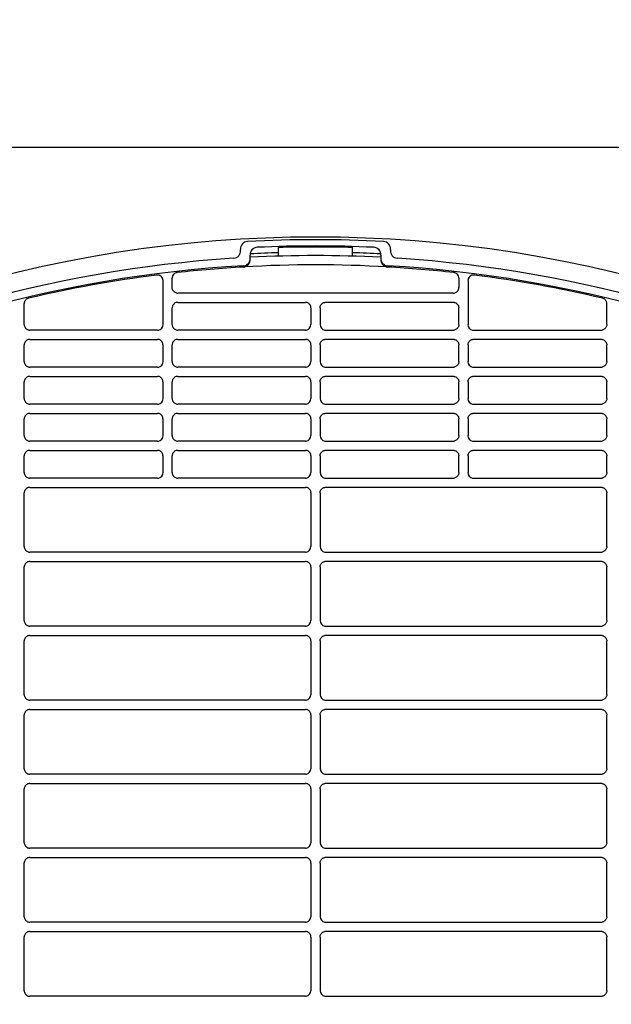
# Model space of a CAD drawing. Header units: millimetres. Extents: x -165365 to -33565, y 7406 to 103342.
# Tile 148 of 256: x -84115 to -83955, y 25519 to 25785. Entities that reach past the tile are written whole.
import ezdxf

# ---------------------------------------------------------------- set-up
doc = ezdxf.new("R2010")
doc.units = ezdxf.units.MM
doc.header["$MEASUREMENT"] = 0
doc.linetypes.add('ACAD_ISO03W100', pattern=[150, 60, -90])
doc.layers.add('DETAIL', color=5, linetype='Continuous')
doc.layers.add('ELEK CIENKIE', color=80, linetype='Continuous')

# ---------------------------------------------------------------- blocks, each defined once
blk = doc.blocks.new('A$C67C8A0BA')
at = {"layer": 'DETAIL', "color": 3, "linetype": 'Continuous'}
for p, q in [((50.16, 741.4), (612.6, 741.4)), ((300.53, 713.5), (300.52, 713.78)), ((310.8, 711.94), (310.8, 714.26)), ((330.8, 711.94), (330.8, 714.26)), ((341.08, 713.78), (341.07, 713.5)), ((303.16, 711.45), (303.11, 712.22)), ((303.18, 711.12), (303.17, 711.2)), ((338.43, 711.2), (338.42, 711.12)), ((338.49, 712.22), (338.44, 711.45)), ((279.56, 705.36), (279.56, 693.44)), ((282.04, 703.44), (282.04, 706.01)), ((359.56, 706.01), (359.56, 703.44)), ((362.04, 705.36), (362.04, 693.44)), ((358.06, 701.94), (283.6, 701.95)), ((242.04, 693.44), (242.04, 699.11)), ((282.04, 693.44), (282.04, 697.95)), ((283.53, 699.45), (318.07, 699.45)), ((319.56, 697.95), (319.56, 693.44)), ((322.04, 697.95), (322.04, 693.44)), ((358.07, 699.45), (323.53, 699.45)), ((359.56, 693.44), (359.56, 697.95)), ((399.56, 693.44), (399.56, 699.11)), ((278.07, 691.95), (243.54, 691.95)), ((318.06, 691.95), (283.54, 691.95)), ((323.54, 691.95), (358.06, 691.95)), ((363.53, 691.95), (398.06, 691.95)), ((243.53, 689.45), (278.08, 689.45)), ((283.53, 689.45), (318.07, 689.45)), ((358.07, 689.45), (323.53, 689.45)), ((398.07, 689.45), (363.52, 689.45)), ((242.04, 683.44), (242.04, 687.95)), ((279.56, 687.95), (279.56, 683.44)), ((282.04, 683.44), (282.04, 687.95)), ((319.56, 687.95), (319.56, 683.44)), ((322.04, 687.95), (322.04, 683.44)), ((359.56, 683.44), (359.56, 687.95)), ((362.04, 687.95), (362.04, 683.44)), ((399.56, 683.44), (399.56, 687.95)), ((278.07, 681.95), (243.54, 681.95)), ((318.06, 681.95), (283.54, 681.95)), ((323.53, 681.95), (358.06, 681.95)), ((363.53, 681.95), (398.06, 681.95)), ((243.53, 679.45), (278.08, 679.45)), ((283.53, 679.45), (318.07, 679.45)), ((358.07, 679.45), (323.53, 679.45)), ((398.07, 679.45), (363.52, 679.45)), ((242.04, 673.44), (242.04, 677.95)), ((279.56, 677.95), (279.56, 673.44)), ((282.04, 673.44), (282.04, 677.95)), ((319.56, 677.95), (319.56, 673.44)), ((322.04, 677.95), (322.04, 673.44)), ((359.56, 673.44), (359.56, 677.95)), ((362.04, 677.95), (362.04, 673.44)), ((399.56, 673.44), (399.56, 677.95)), ((278.07, 671.95), (243.54, 671.95)), ((318.06, 671.95), (283.54, 671.95)), ((323.53, 671.95), (358.06, 671.95)), ((363.53, 671.95), (398.06, 671.95)), ((242.04, 663.44), (242.04, 667.95)), ((243.53, 669.45), (278.07, 669.45)), ((279.56, 667.95), (279.56, 663.44)), ((282.04, 663.44), (282.04, 667.95)), ((283.53, 669.45), (318.07, 669.45)), ((319.56, 667.95), (319.56, 663.44)), ((322.04, 667.95), (322.04, 663.44)), ((358.07, 669.45), (323.53, 669.45)), ((359.56, 663.44), (359.56, 667.95)), ((362.04, 667.95), (362.04, 663.44)), ((398.07, 669.45), (363.53, 669.45)), ((399.56, 663.44), (399.56, 667.95)), ((278.07, 661.95), (243.54, 661.95)), ((318.06, 661.95), (283.54, 661.95)), ((323.53, 661.95), (358.06, 661.95)), ((363.53, 661.95), (398.06, 661.95)), ((242.04, 653.44), (242.04, 657.95)), ((243.53, 659.45), (278.07, 659.45)), ((279.56, 657.95), (279.56, 653.44)), ((282.04, 653.44), (282.04, 657.95)), ((283.53, 659.45), (318.07, 659.45)), ((319.56, 657.95), (319.56, 653.44)), ((322.04, 657.95), (322.04, 653.44)), ((358.07, 659.45), (323.53, 659.45)), ((359.56, 653.44), (359.56, 657.95)), ((362.04, 657.95), (362.04, 653.44)), ((398.07, 659.45), (363.53, 659.45)), ((399.56, 653.44), (399.56, 657.95)), ((278.07, 651.95), (243.54, 651.95)), ((318.07, 651.95), (283.54, 651.95)), ((323.53, 651.95), (358.06, 651.95)), ((363.53, 651.95), (398.06, 651.95)), ((243.53, 649.45), (318.07, 649.45)), ((398.07, 649.45), (323.53, 649.45)), ((242.04, 633.44), (242.04, 647.96)), ((319.56, 647.95), (319.56, 633.44)), ((322.04, 647.95), (322.04, 633.44)), ((399.56, 633.44), (399.56, 647.96)), ((318.07, 631.95), (243.54, 631.95)), ((323.53, 631.95), (398.06, 631.95)), ((242.04, 613.44), (242.04, 627.96)), ((243.53, 629.45), (318.07, 629.45)), ((319.56, 627.95), (319.56, 613.44)), ((322.04, 627.95), (322.04, 613.44)), ((398.07, 629.45), (323.53, 629.45)), ((399.56, 613.44), (399.56, 627.96)), ((243.53, 609.45), (318.07, 609.45)), ((318.07, 611.95), (243.54, 611.95)), ((323.53, 611.95), (398.06, 611.95)), ((398.07, 609.45), (323.53, 609.45)), ((242.04, 593.44), (242.04, 607.96)), ((319.56, 607.95), (319.56, 593.44)), ((322.04, 607.95), (322.04, 593.44)), ((399.56, 593.44), (399.56, 607.96)), ((318.07, 591.95), (243.54, 591.95)), ((323.53, 591.95), (398.06, 591.95)), ((243.53, 589.45), (318.07, 589.45)), ((398.07, 589.45), (323.53, 589.45)), ((242.04, 573.44), (242.04, 587.96)), ((319.56, 587.95), (319.56, 573.44)), ((322.04, 587.95), (322.04, 573.44)), ((399.56, 573.44), (399.56, 587.96)), ((243.53, 569.45), (318.07, 569.45)), ((318.07, 571.95), (243.54, 571.95)), ((323.53, 571.95), (398.06, 571.95)), ((398.07, 569.45), (323.53, 569.45)), ((242.04, 553.44), (242.04, 567.96)), ((319.56, 567.95), (319.56, 553.44)), ((322.04, 567.95), (322.04, 553.44)), ((399.56, 553.44), (399.56, 567.96)), ((318.07, 551.95), (243.54, 551.95)), ((323.53, 551.95), (398.06, 551.95)), ((243.53, 549.45), (318.07, 549.45)), ((398.07, 549.45), (323.53, 549.45)), ((242.04, 533.44), (242.04, 547.96)), ((319.56, 547.95), (319.56, 533.44)), ((322.04, 547.95), (322.04, 533.44)), ((399.56, 533.44), (399.56, 547.96)), ((318.07, 531.95), (243.54, 531.95)), ((323.53, 531.95), (398.06, 531.95)), ((242.04, 513.44), (242.04, 527.96)), ((243.53, 529.45), (318.07, 529.45)), ((319.56, 527.95), (319.56, 513.44)), ((322.04, 527.95), (322.04, 513.44)), ((398.07, 529.45), (323.53, 529.45)), ((399.56, 513.44), (399.56, 527.96)), ((318.07, 511.95), (243.54, 511.95)), ((323.53, 511.95), (398.06, 511.95))]:
    blk.add_line(p, q, dxfattribs=at)
for points in [[(283.3, 701.96), (283.1, 702.01), (282.9, 702.09), (282.72, 702.19), (282.55, 702.32), (282.4, 702.47), (282.27, 702.64), (282.17, 702.82), (282.1, 703.02), (282.05, 703.23), (282.04, 703.44)], [(358.3, 701.96), (358.5, 702.01), (358.7, 702.09), (358.88, 702.19), (359.05, 702.32), (359.2, 702.47), (359.33, 702.64), (359.43, 702.82), (359.5, 703.02), (359.55, 703.23), (359.56, 703.44)], [(283.3, 699.43), (283.09, 699.38), (282.89, 699.31), (282.71, 699.2), (282.54, 699.07), (282.39, 698.92), (282.27, 698.75), (282.17, 698.57), (282.1, 698.37), (282.05, 698.16), (282.04, 697.95)], [(319.56, 697.95), (319.55, 698.16), (319.51, 698.37), (319.43, 698.57), (319.33, 698.75), (319.21, 698.92), (319.06, 699.07), (318.89, 699.2), (318.71, 699.3), (318.51, 699.38), (318.31, 699.43)], [(322.04, 697.95), (322.05, 698.16), (322.09, 698.37), (322.17, 698.57), (322.27, 698.75), (322.39, 698.92), (322.54, 699.07), (322.71, 699.2), (322.89, 699.3), (323.09, 699.38), (323.29, 699.43)], [(358.3, 699.43), (358.51, 699.38), (358.71, 699.31), (358.89, 699.2), (359.06, 699.07), (359.21, 698.92), (359.33, 698.75), (359.43, 698.57), (359.5, 698.37), (359.55, 698.16), (359.56, 697.95)], [(242.04, 693.44), (242.05, 693.23), (242.1, 693.02), (242.17, 692.82), (242.27, 692.64), (242.4, 692.47), (242.55, 692.32), (242.72, 692.19), (242.9, 692.09), (243.1, 692.01), (243.3, 691.96)], [(282.04, 693.44), (282.05, 693.23), (282.1, 693.02), (282.17, 692.82), (282.27, 692.64), (282.4, 692.47), (282.55, 692.32), (282.72, 692.19), (282.9, 692.09), (283.1, 692.01), (283.3, 691.96)], [(359.56, 693.44), (359.55, 693.23), (359.5, 693.02), (359.43, 692.82), (359.33, 692.64), (359.2, 692.47), (359.05, 692.32), (358.88, 692.19), (358.7, 692.09), (358.5, 692.01), (358.3, 691.96)], [(399.56, 693.44), (399.55, 693.23), (399.5, 693.02), (399.43, 692.82), (399.33, 692.64), (399.2, 692.47), (399.05, 692.32), (398.88, 692.19), (398.7, 692.09), (398.5, 692.01), (398.3, 691.96)], [(243.3, 689.43), (243.09, 689.38), (242.89, 689.3), (242.71, 689.2), (242.54, 689.07), (242.39, 688.92), (242.27, 688.75), (242.17, 688.57), (242.1, 688.37), (242.05, 688.16), (242.04, 687.95)], [(279.56, 687.95), (279.55, 688.16), (279.51, 688.37), (279.43, 688.56), (279.33, 688.75), (279.21, 688.92), (279.06, 689.07), (278.89, 689.2), (278.71, 689.3), (278.51, 689.38), (278.31, 689.43)], [(283.3, 689.43), (283.09, 689.38), (282.89, 689.3), (282.71, 689.2), (282.54, 689.07), (282.39, 688.92), (282.27, 688.75), (282.17, 688.57), (282.1, 688.37), (282.05, 688.16), (282.04, 687.95)], [(319.56, 687.95), (319.55, 688.16), (319.51, 688.37), (319.43, 688.57), (319.33, 688.75), (319.21, 688.92), (319.06, 689.07), (318.89, 689.2), (318.71, 689.3), (318.51, 689.38), (318.31, 689.43)], [(322.04, 687.95), (322.05, 688.16), (322.09, 688.37), (322.17, 688.57), (322.27, 688.75), (322.39, 688.92), (322.54, 689.07), (322.71, 689.2), (322.89, 689.3), (323.09, 689.38), (323.29, 689.43)], [(358.3, 689.43), (358.51, 689.38), (358.71, 689.3), (358.89, 689.2), (359.06, 689.07), (359.21, 688.92), (359.33, 688.75), (359.43, 688.57), (359.5, 688.37), (359.55, 688.16), (359.56, 687.95)], [(362.04, 687.95), (362.05, 688.16), (362.09, 688.37), (362.17, 688.56), (362.27, 688.75), (362.39, 688.92), (362.54, 689.07), (362.71, 689.2), (362.89, 689.3), (363.09, 689.38), (363.29, 689.43)], [(398.3, 689.43), (398.51, 689.38), (398.71, 689.3), (398.89, 689.2), (399.06, 689.07), (399.2, 688.92), (399.33, 688.75), (399.43, 688.57), (399.5, 688.37), (399.55, 688.16), (399.56, 687.95)], [(242.04, 683.44), (242.05, 683.23), (242.1, 683.02), (242.17, 682.82), (242.27, 682.64), (242.4, 682.47), (242.55, 682.32), (242.72, 682.19), (242.9, 682.09), (243.1, 682.01), (243.3, 681.96)], [(282.04, 683.44), (282.05, 683.23), (282.1, 683.02), (282.17, 682.82), (282.27, 682.64), (282.4, 682.47), (282.55, 682.32), (282.72, 682.19), (282.9, 682.09), (283.1, 682.01), (283.3, 681.96)], [(359.56, 683.44), (359.55, 683.23), (359.5, 683.02), (359.43, 682.82), (359.33, 682.64), (359.2, 682.47), (359.05, 682.32), (358.88, 682.19), (358.7, 682.09), (358.5, 682.01), (358.3, 681.96)], [(399.56, 683.44), (399.55, 683.23), (399.5, 683.02), (399.43, 682.82), (399.33, 682.64), (399.2, 682.47), (399.05, 682.32), (398.88, 682.19), (398.7, 682.09), (398.5, 682.01), (398.3, 681.96)], [(243.3, 679.43), (243.09, 679.38), (242.89, 679.3), (242.71, 679.2), (242.54, 679.07), (242.39, 678.92), (242.27, 678.75), (242.17, 678.57), (242.1, 678.37), (242.05, 678.16), (242.04, 677.95)], [(279.56, 677.95), (279.55, 678.16), (279.51, 678.37), (279.43, 678.57), (279.33, 678.75), (279.21, 678.92), (279.06, 679.07), (278.89, 679.2), (278.71, 679.3), (278.51, 679.38), (278.31, 679.43)], [(283.3, 679.43), (283.09, 679.38), (282.89, 679.3), (282.71, 679.2), (282.54, 679.07), (282.39, 678.92), (282.27, 678.75), (282.17, 678.57), (282.1, 678.37), (282.05, 678.16), (282.04, 677.95)], [(319.56, 677.95), (319.55, 678.16), (319.51, 678.37), (319.43, 678.57), (319.33, 678.75), (319.21, 678.92), (319.06, 679.07), (318.89, 679.2), (318.71, 679.3), (318.51, 679.38), (318.31, 679.43)], [(322.04, 677.95), (322.05, 678.16), (322.09, 678.37), (322.17, 678.57), (322.27, 678.75), (322.39, 678.92), (322.54, 679.07), (322.71, 679.2), (322.89, 679.3), (323.09, 679.38), (323.29, 679.43)], [(358.3, 679.43), (358.51, 679.38), (358.71, 679.3), (358.89, 679.2), (359.06, 679.07), (359.21, 678.92), (359.33, 678.75), (359.43, 678.57), (359.5, 678.37), (359.55, 678.16), (359.56, 677.95)], [(362.04, 677.95), (362.05, 678.16), (362.09, 678.37), (362.17, 678.57), (362.27, 678.75), (362.39, 678.92), (362.54, 679.07), (362.71, 679.2), (362.89, 679.3), (363.09, 679.38), (363.29, 679.43)], [(398.3, 679.43), (398.51, 679.38), (398.71, 679.3), (398.89, 679.2), (399.06, 679.07), (399.2, 678.92), (399.33, 678.75), (399.43, 678.57), (399.5, 678.37), (399.55, 678.16), (399.56, 677.95)], [(242.04, 673.44), (242.05, 673.23), (242.1, 673.02), (242.17, 672.82), (242.27, 672.64), (242.4, 672.47), (242.55, 672.32), (242.72, 672.19), (242.9, 672.09), (243.1, 672.01), (243.3, 671.96)], [(282.04, 673.44), (282.05, 673.23), (282.1, 673.02), (282.17, 672.82), (282.27, 672.64), (282.4, 672.47), (282.55, 672.32), (282.72, 672.19), (282.9, 672.09), (283.1, 672.01), (283.3, 671.96)], [(359.56, 673.44), (359.55, 673.23), (359.5, 673.02), (359.43, 672.82), (359.33, 672.64), (359.2, 672.47), (359.05, 672.32), (358.88, 672.19), (358.7, 672.09), (358.5, 672.01), (358.3, 671.96)], [(399.56, 673.44), (399.55, 673.23), (399.5, 673.02), (399.43, 672.82), (399.33, 672.64), (399.2, 672.47), (399.05, 672.32), (398.88, 672.19), (398.7, 672.09), (398.5, 672.01), (398.3, 671.96)], [(243.3, 669.43), (243.09, 669.38), (242.89, 669.3), (242.71, 669.2), (242.54, 669.07), (242.39, 668.92), (242.27, 668.75), (242.17, 668.57), (242.1, 668.37), (242.05, 668.16), (242.04, 667.95)], [(279.56, 667.95), (279.55, 668.16), (279.51, 668.37), (279.43, 668.57), (279.33, 668.75), (279.21, 668.92), (279.06, 669.07), (278.89, 669.2), (278.71, 669.3), (278.51, 669.38), (278.31, 669.43)], [(283.3, 669.43), (283.09, 669.38), (282.89, 669.3), (282.71, 669.2), (282.54, 669.07), (282.39, 668.92), (282.27, 668.75), (282.17, 668.57), (282.1, 668.37), (282.05, 668.16), (282.04, 667.95)], [(319.56, 667.95), (319.55, 668.16), (319.51, 668.37), (319.43, 668.57), (319.33, 668.75), (319.21, 668.92), (319.06, 669.07), (318.89, 669.2), (318.71, 669.3), (318.51, 669.38), (318.31, 669.43)], [(322.04, 667.95), (322.05, 668.16), (322.09, 668.37), (322.17, 668.57), (322.27, 668.75), (322.39, 668.92), (322.54, 669.07), (322.71, 669.2), (322.89, 669.3), (323.09, 669.38), (323.29, 669.43)], [(358.3, 669.43), (358.51, 669.38), (358.71, 669.3), (358.89, 669.2), (359.06, 669.07), (359.21, 668.92), (359.33, 668.75), (359.43, 668.57), (359.5, 668.37), (359.55, 668.16), (359.56, 667.95)], [(362.04, 667.95), (362.05, 668.16), (362.09, 668.37), (362.17, 668.57), (362.27, 668.75), (362.39, 668.92), (362.54, 669.07), (362.71, 669.2), (362.89, 669.3), (363.09, 669.38), (363.29, 669.43)], [(398.3, 669.43), (398.51, 669.38), (398.71, 669.3), (398.89, 669.2), (399.06, 669.07), (399.2, 668.92), (399.33, 668.75), (399.43, 668.57), (399.5, 668.37), (399.55, 668.16), (399.56, 667.95)], [(242.04, 663.44), (242.05, 663.23), (242.1, 663.02), (242.17, 662.82), (242.27, 662.64), (242.4, 662.47), (242.55, 662.32), (242.72, 662.19), (242.9, 662.09), (243.1, 662.01), (243.3, 661.96)], [(282.04, 663.44), (282.05, 663.23), (282.1, 663.02), (282.17, 662.82), (282.27, 662.64), (282.4, 662.47), (282.55, 662.32), (282.72, 662.19), (282.9, 662.09), (283.1, 662.01), (283.3, 661.96)], [(359.56, 663.44), (359.55, 663.23), (359.5, 663.02), (359.43, 662.82), (359.33, 662.64), (359.2, 662.47), (359.05, 662.32), (358.88, 662.19), (358.7, 662.09), (358.5, 662.01), (358.3, 661.96)], [(399.56, 663.44), (399.55, 663.23), (399.5, 663.02), (399.43, 662.82), (399.33, 662.64), (399.2, 662.47), (399.05, 662.32), (398.88, 662.19), (398.7, 662.09), (398.5, 662.01), (398.3, 661.96)], [(243.3, 659.43), (243.09, 659.38), (242.89, 659.31), (242.71, 659.2), (242.54, 659.07), (242.39, 658.92), (242.27, 658.75), (242.17, 658.57), (242.1, 658.37), (242.05, 658.16), (242.04, 657.95)], [(279.56, 657.95), (279.55, 658.16), (279.51, 658.37), (279.43, 658.57), (279.33, 658.75), (279.21, 658.92), (279.06, 659.07), (278.89, 659.2), (278.71, 659.3), (278.51, 659.38), (278.31, 659.43)], [(283.3, 659.43), (283.09, 659.38), (282.89, 659.31), (282.71, 659.2), (282.54, 659.07), (282.39, 658.92), (282.27, 658.75), (282.17, 658.57), (282.1, 658.37), (282.05, 658.16), (282.04, 657.95)], [(319.56, 657.95), (319.55, 658.16), (319.51, 658.37), (319.43, 658.57), (319.33, 658.75), (319.21, 658.92), (319.06, 659.07), (318.89, 659.2), (318.71, 659.3), (318.51, 659.38), (318.31, 659.43)], [(322.04, 657.95), (322.05, 658.16), (322.09, 658.37), (322.17, 658.57), (322.27, 658.75), (322.39, 658.92), (322.54, 659.07), (322.71, 659.2), (322.89, 659.3), (323.09, 659.38), (323.29, 659.43)], [(358.3, 659.43), (358.51, 659.38), (358.71, 659.31), (358.89, 659.2), (359.06, 659.07), (359.21, 658.92), (359.33, 658.75), (359.43, 658.57), (359.5, 658.37), (359.55, 658.16), (359.56, 657.95)], [(362.04, 657.95), (362.05, 658.16), (362.09, 658.37), (362.17, 658.57), (362.27, 658.75), (362.39, 658.92), (362.54, 659.07), (362.71, 659.2), (362.89, 659.3), (363.09, 659.38), (363.29, 659.43)], [(398.3, 659.43), (398.51, 659.38), (398.71, 659.31), (398.89, 659.2), (399.06, 659.07), (399.2, 658.92), (399.33, 658.75), (399.43, 658.57), (399.5, 658.37), (399.55, 658.16), (399.56, 657.95)], [(242.04, 653.44), (242.05, 653.23), (242.1, 653.02), (242.17, 652.82), (242.27, 652.64), (242.4, 652.47), (242.55, 652.32), (242.72, 652.19), (242.9, 652.09), (243.1, 652.01), (243.3, 651.96)], [(282.04, 653.44), (282.05, 653.23), (282.1, 653.02), (282.17, 652.82), (282.27, 652.64), (282.4, 652.47), (282.55, 652.32), (282.72, 652.19), (282.9, 652.09), (283.1, 652.01), (283.3, 651.96)], [(359.56, 653.44), (359.55, 653.23), (359.5, 653.02), (359.43, 652.82), (359.33, 652.64), (359.2, 652.47), (359.05, 652.32), (358.88, 652.19), (358.7, 652.09), (358.5, 652.01), (358.3, 651.96)], [(399.56, 653.44), (399.55, 653.23), (399.5, 653.02), (399.43, 652.82), (399.33, 652.64), (399.2, 652.47), (399.05, 652.32), (398.88, 652.19), (398.7, 652.09), (398.5, 652.01), (398.3, 651.96)], [(243.3, 649.43), (243.09, 649.38), (242.89, 649.31), (242.71, 649.2), (242.54, 649.07), (242.39, 648.92), (242.27, 648.75), (242.17, 648.57), (242.1, 648.37), (242.05, 648.16), (242.04, 647.96)], [(319.56, 647.95), (319.55, 648.16), (319.51, 648.37), (319.43, 648.57), (319.33, 648.75), (319.21, 648.92), (319.06, 649.07), (318.89, 649.2), (318.71, 649.3), (318.51, 649.38), (318.31, 649.43)], [(322.04, 647.95), (322.05, 648.16), (322.09, 648.37), (322.17, 648.57), (322.27, 648.75), (322.39, 648.92), (322.54, 649.07), (322.71, 649.2), (322.89, 649.3), (323.09, 649.38), (323.29, 649.43)], [(398.3, 649.43), (398.51, 649.38), (398.71, 649.31), (398.89, 649.2), (399.06, 649.07), (399.2, 648.92), (399.33, 648.75), (399.43, 648.57), (399.5, 648.37), (399.55, 648.16), (399.56, 647.96)], [(242.04, 633.44), (242.05, 633.23), (242.1, 633.02), (242.17, 632.82), (242.27, 632.64), (242.4, 632.47), (242.55, 632.32), (242.72, 632.19), (242.9, 632.09), (243.1, 632.01), (243.3, 631.96)], [(399.56, 633.44), (399.55, 633.23), (399.5, 633.02), (399.43, 632.82), (399.33, 632.64), (399.2, 632.47), (399.05, 632.32), (398.88, 632.19), (398.7, 632.09), (398.5, 632.01), (398.3, 631.96)], [(243.3, 629.43), (243.09, 629.38), (242.89, 629.31), (242.71, 629.2), (242.54, 629.07), (242.4, 628.92), (242.27, 628.75), (242.17, 628.57), (242.1, 628.37), (242.05, 628.16), (242.04, 627.96)], [(319.56, 627.95), (319.55, 628.16), (319.51, 628.37), (319.43, 628.57), (319.33, 628.75), (319.21, 628.92), (319.06, 629.07), (318.89, 629.2), (318.71, 629.3), (318.51, 629.38), (318.31, 629.43)], [(322.04, 627.95), (322.05, 628.16), (322.09, 628.37), (322.17, 628.57), (322.27, 628.75), (322.39, 628.92), (322.54, 629.07), (322.71, 629.2), (322.89, 629.3), (323.09, 629.38), (323.29, 629.43)], [(398.3, 629.43), (398.51, 629.38), (398.71, 629.31), (398.89, 629.2), (399.06, 629.07), (399.2, 628.92), (399.33, 628.75), (399.43, 628.57), (399.5, 628.37), (399.55, 628.16), (399.56, 627.96)], [(242.04, 613.44), (242.05, 613.23), (242.1, 613.02), (242.17, 612.82), (242.27, 612.64), (242.4, 612.47), (242.55, 612.32), (242.72, 612.19), (242.9, 612.09), (243.1, 612.01), (243.3, 611.96)], [(399.56, 613.44), (399.55, 613.23), (399.5, 613.02), (399.43, 612.82), (399.33, 612.64), (399.2, 612.47), (399.05, 612.32), (398.88, 612.19), (398.7, 612.09), (398.5, 612.01), (398.3, 611.96)], [(243.3, 609.43), (243.09, 609.38), (242.89, 609.31), (242.71, 609.2), (242.54, 609.07), (242.4, 608.92), (242.27, 608.76), (242.17, 608.57), (242.1, 608.37), (242.05, 608.17), (242.04, 607.96)], [(319.56, 607.95), (319.55, 608.16), (319.51, 608.37), (319.43, 608.57), (319.33, 608.75), (319.21, 608.92), (319.06, 609.07), (318.89, 609.2), (318.71, 609.3), (318.51, 609.38), (318.31, 609.43)], [(322.04, 607.95), (322.05, 608.16), (322.09, 608.37), (322.17, 608.57), (322.27, 608.75), (322.39, 608.92), (322.54, 609.07), (322.71, 609.2), (322.89, 609.3), (323.09, 609.38), (323.29, 609.43)], [(398.3, 609.43), (398.51, 609.38), (398.71, 609.31), (398.89, 609.2), (399.06, 609.07), (399.2, 608.92), (399.33, 608.76), (399.43, 608.57), (399.5, 608.37), (399.55, 608.17), (399.56, 607.96)], [(242.04, 593.44), (242.05, 593.23), (242.1, 593.02), (242.17, 592.82), (242.27, 592.64), (242.4, 592.47), (242.55, 592.32), (242.72, 592.19), (242.9, 592.09), (243.1, 592.01), (243.3, 591.96)], [(399.56, 593.44), (399.55, 593.23), (399.5, 593.02), (399.43, 592.82), (399.33, 592.64), (399.2, 592.47), (399.05, 592.32), (398.88, 592.19), (398.7, 592.09), (398.5, 592.01), (398.3, 591.96)], [(243.3, 589.43), (243.09, 589.38), (242.89, 589.31), (242.71, 589.2), (242.54, 589.08), (242.4, 588.92), (242.27, 588.76), (242.17, 588.57), (242.1, 588.37), (242.05, 588.17), (242.04, 587.96)], [(319.56, 587.95), (319.55, 588.16), (319.51, 588.37), (319.43, 588.57), (319.33, 588.75), (319.21, 588.92), (319.06, 589.07), (318.89, 589.2), (318.71, 589.31), (318.51, 589.38), (318.31, 589.43)], [(322.04, 587.95), (322.05, 588.16), (322.09, 588.37), (322.17, 588.57), (322.27, 588.75), (322.39, 588.92), (322.54, 589.07), (322.71, 589.2), (322.89, 589.31), (323.09, 589.38), (323.29, 589.43)], [(398.3, 589.43), (398.51, 589.38), (398.71, 589.31), (398.89, 589.2), (399.06, 589.08), (399.2, 588.92), (399.33, 588.76), (399.43, 588.57), (399.5, 588.37), (399.55, 588.17), (399.56, 587.96)], [(242.04, 573.44), (242.05, 573.23), (242.1, 573.02), (242.17, 572.82), (242.27, 572.64), (242.4, 572.47), (242.55, 572.32), (242.72, 572.19), (242.9, 572.09), (243.1, 572.01), (243.3, 571.97)], [(399.56, 573.44), (399.55, 573.23), (399.5, 573.02), (399.43, 572.82), (399.33, 572.64), (399.2, 572.47), (399.05, 572.32), (398.88, 572.19), (398.7, 572.09), (398.5, 572.01), (398.3, 571.97)], [(243.3, 569.43), (243.09, 569.38), (242.89, 569.31), (242.71, 569.2), (242.54, 569.08), (242.4, 568.93), (242.27, 568.76), (242.17, 568.57), (242.1, 568.37), (242.05, 568.17), (242.04, 567.96)], [(319.56, 567.95), (319.55, 568.16), (319.51, 568.37), (319.43, 568.57), (319.33, 568.75), (319.21, 568.92), (319.06, 569.07), (318.89, 569.2), (318.71, 569.31), (318.51, 569.38), (318.31, 569.43)], [(322.04, 567.95), (322.05, 568.16), (322.09, 568.37), (322.17, 568.57), (322.27, 568.75), (322.39, 568.92), (322.54, 569.07), (322.71, 569.2), (322.89, 569.31), (323.09, 569.38), (323.29, 569.43)], [(398.3, 569.43), (398.51, 569.38), (398.71, 569.31), (398.89, 569.2), (399.06, 569.08), (399.2, 568.93), (399.33, 568.76), (399.43, 568.57), (399.5, 568.37), (399.55, 568.17), (399.56, 567.96)], [(242.04, 553.44), (242.05, 553.23), (242.1, 553.02), (242.17, 552.82), (242.27, 552.64), (242.4, 552.47), (242.55, 552.32), (242.72, 552.19), (242.9, 552.09), (243.1, 552.01), (243.3, 551.97)], [(399.56, 553.44), (399.55, 553.23), (399.5, 553.02), (399.43, 552.82), (399.33, 552.64), (399.2, 552.47), (399.05, 552.32), (398.88, 552.19), (398.7, 552.09), (398.5, 552.01), (398.3, 551.97)], [(243.3, 549.43), (243.09, 549.38), (242.9, 549.31), (242.71, 549.2), (242.54, 549.08), (242.4, 548.93), (242.27, 548.76), (242.17, 548.57), (242.1, 548.37), (242.05, 548.17), (242.04, 547.96)], [(319.56, 547.95), (319.55, 548.16), (319.51, 548.37), (319.43, 548.57), (319.33, 548.75), (319.21, 548.92), (319.06, 549.07), (318.89, 549.2), (318.71, 549.31), (318.51, 549.38), (318.31, 549.43)], [(322.04, 547.95), (322.05, 548.16), (322.09, 548.37), (322.17, 548.57), (322.27, 548.75), (322.39, 548.92), (322.54, 549.07), (322.71, 549.2), (322.89, 549.31), (323.09, 549.38), (323.29, 549.43)], [(398.3, 549.43), (398.51, 549.38), (398.7, 549.31), (398.89, 549.2), (399.06, 549.08), (399.2, 548.93), (399.33, 548.76), (399.43, 548.57), (399.5, 548.37), (399.55, 548.17), (399.56, 547.96)], [(242.04, 533.44), (242.05, 533.23), (242.1, 533.02), (242.17, 532.82), (242.27, 532.64), (242.4, 532.47), (242.55, 532.32), (242.71, 532.19), (242.9, 532.09), (243.1, 532.01), (243.3, 531.97)], [(399.56, 533.44), (399.55, 533.23), (399.5, 533.02), (399.43, 532.82), (399.33, 532.64), (399.2, 532.47), (399.05, 532.32), (398.89, 532.19), (398.7, 532.09), (398.5, 532.01), (398.3, 531.97)], [(243.3, 529.43), (243.09, 529.38), (242.9, 529.31), (242.71, 529.2), (242.54, 529.08), (242.4, 528.93), (242.27, 528.76), (242.17, 528.57), (242.1, 528.37), (242.05, 528.17), (242.04, 527.96)], [(319.56, 527.95), (319.55, 528.16), (319.51, 528.37), (319.43, 528.57), (319.33, 528.75), (319.21, 528.92), (319.06, 529.07), (318.89, 529.2), (318.71, 529.31), (318.51, 529.38), (318.31, 529.43)], [(322.04, 527.95), (322.05, 528.16), (322.09, 528.37), (322.17, 528.57), (322.27, 528.75), (322.39, 528.92), (322.54, 529.07), (322.71, 529.2), (322.89, 529.31), (323.09, 529.38), (323.29, 529.43)], [(398.3, 529.43), (398.51, 529.38), (398.7, 529.31), (398.89, 529.2), (399.06, 529.08), (399.2, 528.93), (399.33, 528.76), (399.43, 528.57), (399.5, 528.37), (399.55, 528.17), (399.56, 527.96)], [(242.04, 513.44), (242.05, 513.23), (242.1, 513.02), (242.17, 512.82), (242.27, 512.64), (242.4, 512.47), (242.55, 512.32), (242.71, 512.19), (242.9, 512.09), (243.1, 512.01), (243.3, 511.97)], [(399.56, 513.44), (399.55, 513.23), (399.5, 513.02), (399.43, 512.82), (399.33, 512.64), (399.2, 512.47), (399.05, 512.32), (398.89, 512.19), (398.7, 512.09), (398.5, 512.01), (398.3, 511.97)]]:
    blk.add_lwpolyline(points, dxfattribs=at)
for centre, radius, start, end in [((320.8, 370.7), 346.4, 53.7024, 126.2976), ((302.51, 713.9), 2, 93.0544, 183.3828), ((320.8, 370.7), 345.68, 86.9502, 93.0498), ((339.09, 713.9), 2, 356.6172, 86.9456), ((298.54, 713.38), 2, 273.7217, 3.3877), ((305.11, 712.33), 2, 92.6306, 183.3842), ((320.8, 370.7), 343.99, 87.3707, 92.6293), ((320.8, 370.7), 343.71, 88.3324, 91.6676), ((336.49, 712.33), 2, 356.6158, 87.3694), ((343.06, 713.38), 2, 176.6123, 266.2783), ((320.8, 370.7), 341.4, 93.7169, 143.4916), ((301.16, 711.33), 2, 273.3041, 3.3878), ((301.18, 711), 2, 273.2772, 3.4379), ((320.8, 370.7), 341.39, 87.0365, 92.9635), ((320.8, 370.7), 342.32, 91.6747, 92.9523), ((320.8, 370.7), 342.32, 87.0477, 88.3253), ((340.42, 711), 2, 176.5621, 266.7228), ((340.44, 711.33), 2, 176.6122, 266.6959), ((320.8, 370.7), 341.4, 36.5085, 86.2831), ((320.8, 370.7), 339.2, 93.2993, 143.4916), ((320.77, 370.66), 338.9, 93.293, 96.3342), ((320.8, 370.7), 338.89, 86.731, 93.269), ((320.83, 370.66), 338.9, 83.6658, 86.707), ((320.8, 370.7), 339.2, 36.5085, 86.7007), ((320.76, 370.72), 338.85, 97.2707, 103.2325), ((278.07, 705.34), 1.51, 88.4967, 97.2688), ((278.07, 705.36), 1.49, 17.6827, 88.5555), ((278.06, 705.36), 1.51, 0.0459, 17.6188), ((283.54, 706.01), 1.5, 161.4516, 179.942), ((283.53, 706.01), 1.49, 152.1198, 161.38), ((283.54, 706), 1.5, 105.5212, 152.0622), ((283.54, 705.99), 1.51, 96.3364, 105.5705), ((358.06, 705.99), 1.51, 74.4302, 83.6636), ((358.06, 706), 1.5, 27.9419, 74.4795), ((358.07, 706.01), 1.49, 18.6249, 27.8844), ((358.06, 706.01), 1.5, 0.0581, 18.5533), ((363.54, 705.36), 1.51, 162.3812, 179.9541), ((363.53, 705.36), 1.49, 91.4445, 162.3173), ((363.53, 705.34), 1.51, 82.7312, 91.5033), ((320.84, 370.72), 338.85, 76.7675, 82.7293), ((243.54, 699.11), 1.5, 120.2022, 154.376), ((243.54, 699.1), 1.51, 103.2342, 120.2267), ((283.54, 703.46), 1.51, 261.0716, 272.4703), ((358.06, 703.46), 1.51, 270.0017, 278.9284), ((398.06, 699.1), 1.51, 59.7733, 76.7658), ((398.06, 699.11), 1.5, 25.624, 59.7978), ((243.54, 699.11), 1.5, 162.9648, 179.9537), ((243.53, 699.11), 1.49, 154.4088, 162.9104), ((283.53, 697.95), 1.5, 90.0005, 98.9395), ((318.07, 697.95), 1.49, 81.0444, 89.9973), ((323.53, 697.95), 1.49, 90.0027, 98.9556), ((358.07, 697.95), 1.5, 81.0605, 89.9995), ((398.07, 699.11), 1.49, 17.0896, 25.5912), ((398.06, 699.11), 1.5, 0.0463, 17.0352), ((243.54, 693.46), 1.51, 261.0721, 269.9973), ((278.07, 693.45), 1.51, 270.0028, 278.9486), ((278.07, 693.44), 1.5, 278.8943, 359.987), ((283.54, 693.46), 1.51, 261.0712, 269.9973), ((318.06, 693.45), 1.51, 270.0028, 278.9459), ((318.07, 693.44), 1.5, 278.8809, 359.9827), ((323.53, 693.44), 1.5, 180.0173, 261.1191), ((323.54, 693.45), 1.51, 261.0541, 269.9972), ((358.06, 693.46), 1.51, 270.0027, 278.9288), ((363.53, 693.44), 1.5, 180.013, 261.1057), ((363.53, 693.45), 1.51, 261.0514, 269.9972), ((398.06, 693.46), 1.51, 270.0027, 278.9279), ((243.53, 687.94), 1.5, 90.0016, 98.939), ((278.08, 687.95), 1.49, 81.0429, 89.9984), ((283.53, 687.95), 1.5, 90.0016, 98.9395), ((318.07, 687.95), 1.49, 81.0453, 89.9984), ((323.53, 687.95), 1.49, 90.0016, 98.9547), ((358.07, 687.95), 1.5, 81.0605, 89.9984), ((363.52, 687.95), 1.49, 90.0016, 98.9571), ((398.07, 687.94), 1.5, 81.061, 89.9984), ((243.54, 683.46), 1.51, 261.0718, 269.9973), ((278.07, 683.45), 1.51, 270.0028, 278.9497), ((278.07, 683.44), 1.5, 278.8975, 359.9901), ((283.54, 683.46), 1.51, 261.07, 269.9973), ((318.06, 683.45), 1.51, 270.0028, 278.947), ((318.07, 683.44), 1.5, 278.884, 359.9858), ((323.53, 683.44), 1.5, 180.0142, 261.116), ((323.53, 683.45), 1.51, 261.053, 269.9972), ((358.06, 683.46), 1.51, 270.0027, 278.93), ((363.53, 683.44), 1.5, 180.0099, 261.1025), ((363.53, 683.45), 1.51, 261.0503, 269.9972), ((398.06, 683.46), 1.51, 270.0027, 278.9282), ((243.53, 677.94), 1.5, 90.0016, 98.939), ((278.08, 677.95), 1.49, 81.0419, 89.9983), ((283.53, 677.95), 1.5, 90.0016, 98.9405), ((318.07, 677.95), 1.49, 81.0444, 89.9983), ((323.53, 677.95), 1.49, 90.0017, 98.9556), ((358.07, 677.95), 1.5, 81.0595, 89.9984), ((363.52, 677.95), 1.49, 90.0017, 98.9581), ((398.07, 677.94), 1.5, 81.061, 89.9984), ((278.07, 673.44), 1.5, 278.8989, 359.9933), ((318.07, 673.44), 1.5, 278.8855, 359.989), ((323.53, 673.44), 1.5, 180.011, 261.1145), ((363.53, 673.44), 1.5, 180.0067, 261.1011), ((243.54, 673.46), 1.51, 261.0714, 269.9973), ((278.07, 673.45), 1.51, 270.0028, 278.9491), ((283.54, 673.46), 1.51, 261.0706, 269.9973), ((318.06, 673.45), 1.51, 270.0028, 278.9464), ((323.53, 673.45), 1.51, 261.0536, 269.9972), ((358.06, 673.46), 1.51, 270.0027, 278.9294), ((363.53, 673.45), 1.51, 261.0509, 269.9972), ((398.06, 673.46), 1.51, 270.0027, 278.9286), ((243.53, 667.94), 1.5, 90.0016, 98.939), ((278.07, 667.95), 1.49, 81.0427, 89.9983), ((283.53, 667.95), 1.5, 90.0017, 98.9396), ((318.07, 667.95), 1.49, 81.0452, 89.9983), ((323.53, 667.95), 1.49, 90.0017, 98.9548), ((358.07, 667.95), 1.5, 81.0604, 89.9983), ((363.53, 667.95), 1.49, 90.0017, 98.9573), ((398.07, 667.94), 1.5, 81.061, 89.9984), ((278.07, 663.44), 1.5, 278.9021, 359.9965), ((318.07, 663.44), 1.5, 278.8887, 359.9922), ((323.53, 663.44), 1.5, 180.0078, 261.1113), ((363.53, 663.44), 1.5, 180.0035, 261.0979), ((243.54, 663.46), 1.51, 261.0711, 269.9973), ((278.07, 663.45), 1.51, 270.0027, 278.9503), ((283.54, 663.46), 1.51, 261.0694, 269.9973), ((318.06, 663.45), 1.51, 270.0027, 278.9476), ((323.53, 663.45), 1.51, 261.0524, 269.9973), ((358.06, 663.46), 1.51, 270.0027, 278.9306), ((363.53, 663.45), 1.51, 261.0497, 269.9973), ((398.06, 663.46), 1.51, 270.0027, 278.9289), ((243.53, 657.94), 1.5, 90.0017, 98.939), ((278.07, 657.95), 1.49, 81.0418, 89.9983), ((283.53, 657.95), 1.5, 90.0017, 98.9406), ((318.07, 657.95), 1.5, 81.0443, 89.9983), ((323.53, 657.95), 1.5, 90.0017, 98.9557), ((358.07, 657.95), 1.5, 81.0594, 89.9983), ((363.53, 657.95), 1.49, 90.0017, 98.9582), ((398.07, 657.94), 1.5, 81.061, 89.9983), ((243.54, 653.46), 1.51, 261.0709, 269.9974), ((278.07, 653.45), 1.51, 270.0027, 278.9497), ((278.07, 653.44), 1.5, 278.9035, 359.9996), ((283.54, 653.46), 1.51, 261.07, 269.9973), ((318.07, 653.45), 1.51, 270.0027, 278.947), ((318.07, 653.44), 1.5, 278.8901, 359.9953), ((323.53, 653.44), 1.5, 180.0047, 261.1099), ((323.53, 653.45), 1.51, 261.053, 269.9973), ((358.06, 653.46), 1.51, 270.0027, 278.93), ((363.53, 653.44), 1.5, 180.0004, 261.0965), ((363.53, 653.45), 1.51, 261.0503, 269.9973), ((398.06, 653.46), 1.51, 270.0026, 278.9291), ((243.53, 647.94), 1.5, 90.0017, 98.939), ((318.07, 647.95), 1.5, 81.0451, 89.9983), ((323.53, 647.95), 1.5, 90.0017, 98.9549), ((398.07, 647.94), 1.5, 81.061, 89.9983), ((318.07, 633.44), 1.5, 278.8947, 0.0017), ((323.53, 633.44), 1.5, 179.9983, 261.1053), ((243.54, 633.46), 1.51, 261.0703, 269.9974), ((318.07, 633.45), 1.51, 270.0027, 278.9475), ((323.53, 633.45), 1.51, 261.0525, 269.9973), ((398.06, 633.46), 1.51, 270.0026, 278.9297), ((243.53, 627.94), 1.5, 90.0017, 98.939), ((318.07, 627.95), 1.5, 81.0451, 89.9983), ((323.53, 627.95), 1.5, 90.0017, 98.9549), ((398.07, 627.94), 1.5, 81.061, 89.9983), ((318.07, 613.44), 1.5, 278.8993, 0.008), ((323.53, 613.44), 1.5, 179.992, 261.1007), ((243.54, 613.46), 1.51, 261.0697, 269.9974), ((243.53, 607.94), 1.5, 90.0017, 98.939), ((318.07, 613.45), 1.51, 270.0026, 278.948), ((318.07, 607.95), 1.5, 81.045, 89.9983), ((323.53, 607.95), 1.5, 90.0017, 98.955), ((323.53, 613.45), 1.51, 261.052, 269.9974), ((398.06, 613.46), 1.51, 270.0026, 278.9303), ((398.07, 607.94), 1.5, 81.061, 89.9983), ((318.07, 593.44), 1.5, 278.9038, 0.0143), ((323.53, 593.44), 1.5, 179.9857, 261.0962), ((243.54, 593.46), 1.51, 261.0692, 269.9975), ((318.07, 593.45), 1.51, 270.0026, 278.9485), ((323.53, 593.45), 1.51, 261.0515, 269.9974), ((398.06, 593.46), 1.51, 270.0025, 278.9308), ((243.53, 587.94), 1.5, 90.0017, 98.939), ((318.07, 587.95), 1.5, 81.045, 89.9982), ((323.53, 587.95), 1.5, 90.0018, 98.955), ((398.07, 587.94), 1.5, 81.061, 89.9983), ((318.07, 573.44), 1.5, 278.9084, 0.0206), ((323.53, 573.44), 1.5, 179.9794, 261.0916), ((243.54, 573.46), 1.51, 261.0687, 269.9975), ((243.53, 567.94), 1.5, 90.0018, 98.9389), ((318.07, 573.45), 1.51, 270.0026, 278.949), ((318.07, 567.95), 1.5, 81.045, 89.9982), ((323.53, 567.95), 1.5, 90.0018, 98.955), ((323.53, 573.45), 1.51, 261.051, 269.9974), ((398.06, 573.46), 1.51, 270.0025, 278.9313), ((398.07, 567.94), 1.5, 81.0611, 89.9982), ((318.07, 553.44), 1.5, 278.9129, 0.027), ((323.53, 553.44), 1.5, 179.973, 261.0871), ((243.54, 553.46), 1.51, 261.0682, 269.9975), ((318.07, 553.45), 1.5, 270.0025, 278.9494), ((323.53, 553.45), 1.5, 261.0506, 269.9975), ((398.06, 553.46), 1.51, 270.0025, 278.9318), ((243.53, 547.94), 1.5, 90.0018, 98.9388), ((318.07, 547.95), 1.5, 81.045, 89.9982), ((323.53, 547.95), 1.5, 90.0018, 98.955), ((398.07, 547.94), 1.5, 81.0612, 89.9982), ((318.07, 533.44), 1.49, 278.9174, 0.0333), ((323.53, 533.44), 1.49, 179.9667, 261.0826), ((243.54, 533.46), 1.51, 261.0677, 269.9976), ((318.07, 533.45), 1.5, 270.0025, 278.9499), ((323.53, 533.45), 1.5, 261.0501, 269.9975), ((398.06, 533.46), 1.51, 270.0024, 278.9323), ((243.53, 527.94), 1.5, 90.0018, 98.9387), ((318.07, 527.95), 1.5, 81.045, 89.9982), ((323.53, 527.95), 1.5, 90.0018, 98.955), ((398.07, 527.94), 1.5, 81.0613, 89.9982), ((243.54, 513.46), 1.51, 261.0672, 269.9976), ((318.07, 513.45), 1.5, 270.0025, 278.9503), ((318.07, 513.44), 1.49, 278.9219, 0.0396), ((323.53, 513.44), 1.49, 179.9604, 261.0781), ((323.53, 513.45), 1.5, 261.0497, 269.9975), ((398.06, 513.46), 1.51, 270.0024, 278.9328)]:
    blk.add_arc(centre, radius, start, end, dxfattribs=at)

msp = doc.modelspace()

# ---------------------------------------------------------------- linework, layer by layer
at = {"layer": 'ELEK CIENKIE', "color": 80, "linetype": 'ACAD_ISO03W100', "ltscale": 3}
msp.add_circle((-80405, 26479.5), 4350, dxfattribs=at)

# ---------------------------------------------------------------- block references
msp.add_blockref('A$C67C8A0BA', (-84355.52448, 25009.39228))

doc.saveas('drawing.dxf')
